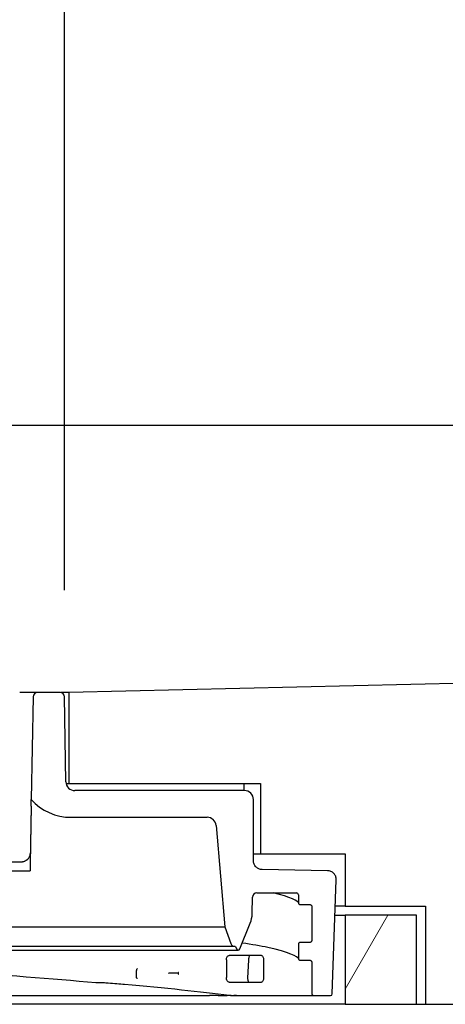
# Model space of a CAD drawing. Header units: millimetres. Extents: x -11430 to 11430, y -488 to 4365.
# Tile 90 of 95: x 1355 to 1403, y 3838 to 3948. Entities that reach past the tile are written whole.
import ezdxf

# ---------------------------------------------------------------- set-up
doc = ezdxf.new("R2010")
doc.units = ezdxf.units.MM
doc.header["$LTSCALE"] = 15
for name, color, linetype, lineweight in [('_Sichtbarkanten', 7, 'Continuous', 25), ('Bemaßung (ISO)', 7, 'Continuous', 25), ('Schraffur (ISO)', 7, 'Continuous', 18)]:
    doc.layers.add(name, color=color, linetype=linetype, lineweight=lineweight)
doc.styles.add('Notiztext (ISO)', font='verdana.ttf')
doc.dimstyles.new('wedi USA', dxfattribs={"dimscale": 15, "dimtxt": 2.5, "dimasz": 4, "dimexe": 2, "dimexo": 0.8, "dimgap": 0.3, "dimtad": 1, "dimdec": 1, "dimrnd": 1e-08, "dimtxsty": 'Notiztext (ISO)', "dimcen": 0.09, "dimclrd": 7, "dimclre": 7, "dimclrt": 256, "dimadec": 0, "dimazin": 2, "dimtfac": 0.6, "dimtmove": 0, "dimatfit": 3, "dimfxl": 1, "dimtolj": 1, "dimlwd": -1, "dimlwe": -1, "dimarcsym": 0})

# ---------------------------------------------------------------- blocks, each defined once
blk = doc.blocks.new('*D117')
at = {"layer": 'Bemaßung (ISO)', "color": 7, "transparency": 16777216}
for p, q in [((1303.96, 3872.61), (1303.96, 4027.95)), ((1360.26, 3884.12), (1360.26, 4027.95)), ((1243.96, 3997.95), (1183.96, 3997.95)), ((1303.96, 3997.95), (1360.26, 3997.95)), ((1420.26, 3997.95), (1480.26, 3997.95))]:
    blk.add_line(p, q, dxfattribs=at)
for points in [[(1243.96, 4007.95), (1243.96, 3987.95), (1303.96, 3997.95)], [(1420.26, 4007.95), (1420.26, 3987.95), (1360.26, 3997.95)]]:
    blk.add_solid(points, dxfattribs=at)
at = {"layer": 'Defpoints', "color": 0, "transparency": 16777216}
for p in [(1360.26, 3997.95), (1360.26, 3872.12), (1303.96, 3860.61)]:
    blk.add_point(p, dxfattribs=at)
at = {"layer": 'Bemaßung (ISO)', "transparency": 16777216, "insert": (1163.72, 4051.51), "char_height": 37.5, "attachment_point": 1, "style": 'Notiztext (ISO)'}
blk.add_mtext('\\A1;56,3 [2 1/4]"', dxfattribs=at)

msp = doc.modelspace()

# ---------------------------------------------------------------- hatches: boundary and pattern name
at = {"layer": 'Schraffur (ISO)'}
h = msp.add_hatch(dxfattribs=at)
h.set_pattern_fill('ANSI31', color=256, scale=381, angle=90.00021, style=0)
h.set_pattern_definition([(135.0002, (0, 0), (-33.67584, -33.6761), [])])
edge = h.paths.add_edge_path()
edge.add_line((1386.701, 3842.569), (1387.801, 3842.569))
edge.add_spline(control_points=[(1387.801, 3842.569), (1387.827, 3842.569), (1387.853, 3842.564), (1387.901, 3842.544), (1387.922, 3842.53), (1387.96, 3842.493), (1387.975, 3842.47), (1387.995, 3842.421), (1388.001, 3842.395), (1388.001, 3842.368)], knot_values=[-0.031556, -0.031556, -0.031556, -0.031556, -0.0237157, -0.0237157, -0.0160015, -0.0160015, -0.0079566, -0.0079566, 0, 0, 0, 0], degree=3, periodic=0)
edge.add_line((1388.001, 3842.368), (1388.001, 3838.811))
edge.add_ellipse((1388.201, 3838.811), major_axis=(0, -0.2), ratio=1, start_angle=270, end_angle=360)
edge.add_line((1388.201, 3838.611), (1390.107, 3838.611))
edge.add_ellipse((1390.107, 3838.811), major_axis=(0.2, 0), ratio=1, start_angle=270, end_angle=358)
edge.add_line((1390.307, 3838.804), (1390.754, 3851.584))
edge.add_spline(control_points=[(1390.754, 3851.584), (1390.756, 3851.65), (1390.752, 3851.716), (1390.729, 3851.852), (1390.71, 3851.921), (1390.636, 3852.107), (1390.566, 3852.216), (1390.386, 3852.405), (1390.276, 3852.482), (1390.034, 3852.588), (1389.904, 3852.616), (1389.772, 3852.619)], knot_values=[-0.1592375, -0.1592375, -0.1592375, -0.1592375, -0.1394103, -0.1394103, -0.1179272, -0.1179272, -0.0793297, -0.0793297, -0.0396064, -0.0396064, 0, 0, 0, 0], degree=3, periodic=0)
edge.add_line((1389.772, 3852.619), (1382.433, 3852.747))
edge.add_spline(control_points=[(1382.433, 3852.747), (1382.308, 3852.749), (1382.184, 3852.775), (1381.949, 3852.872), (1381.841, 3852.943), (1381.654, 3853.127), (1381.579, 3853.239), (1381.477, 3853.484), (1381.451, 3853.614), (1381.451, 3853.746)], knot_values=[-0.1558275, -0.1558275, -0.1558275, -0.1558275, -0.1182132, -0.1182132, -0.0796864, -0.0796864, -0.0396145, -0.0396145, 0, 0, 0, 0], degree=3, periodic=0)
edge.add_line((1381.451, 3853.746), (1381.451, 3860.611))
edge.add_ellipse((1380.451, 3860.611), major_axis=(0, 1), ratio=1, start_angle=270, end_angle=360)
edge.add_line((1380.451, 3861.611), (1361.425, 3861.611))
edge.add_ellipse((1361.425, 3862.611), major_axis=(-1, 0), ratio=1, start_angle=1, end_angle=90, ccw=False)
edge.add_line((1360.425, 3862.593), (1360.259, 3872.119))
edge.add_ellipse((1359.759, 3872.111), major_axis=(-0.009, 0.5), ratio=1, start_angle=270, end_angle=359)
edge.add_line((1359.759, 3872.611), (1357.242, 3872.611))
edge.add_ellipse((1357.242, 3872.111), major_axis=(-0.5, 0), ratio=1, start_angle=270, end_angle=359)
edge.add_line((1356.742, 3872.119), (1356.541, 3860.61))
edge.add_ellipse((1361.006, 3864.595), major_axis=(3.985, -4.465), ratio=1, start_angle=270, end_angle=318.2505)
edge.add_line((1361.006, 3858.611), (1376.266, 3858.611))
edge.add_ellipse((1376.266, 3857.611), major_axis=(1, 0), ratio=1, start_angle=5, end_angle=90, ccw=False)
edge.add_line((1377.262, 3857.698), (1378.259, 3846.302))
edge.add_line((1378.259, 3846.302), (1378.937, 3844.44))
edge.add_ellipse((1379.407, 3844.611), major_axis=(0.171, -0.47), ratio=1, start_angle=270, end_angle=340)
edge.add_line((1379.407, 3844.111), (1379.46, 3844.111))
edge.add_line((1379.46, 3844.111), (1379.569, 3843.836))
edge.add_ellipse((1379.755, 3843.911), major_axis=(0.074, -0.186), ratio=1, start_angle=270, end_angle=406.39718)
edge.add_line((1379.941, 3843.836), (1381.101, 3846.736))
edge.add_ellipse((1378.315, 3847.85), major_axis=(1.114, 2.785), ratio=1, start_angle=270, end_angle=290.80141)
edge.add_line((1381.315, 3847.798), (1381.347, 3849.634))
edge.add_ellipse((1381.847, 3849.625), major_axis=(0.009, 0.5), ratio=1, start_angle=1, end_angle=90, ccw=False)
edge.add_line((1381.847, 3850.125), (1386.301, 3850.125))
edge.add_ellipse((1386.301, 3849.925), major_axis=(0.2, 0), ratio=1, start_angle=0, end_angle=90, ccw=False)
edge.add_line((1386.501, 3849.925), (1386.501, 3849.019))
edge.add_line((1386.501, 3849.019), (1386.501, 3849.019))
edge.add_spline(control_points=[(1386.501, 3849.019), (1386.501, 3848.993), (1386.506, 3848.967), (1386.526, 3848.919), (1386.54, 3848.897), (1386.577, 3848.86), (1386.599, 3848.844), (1386.648, 3848.824), (1386.674, 3848.819), (1386.701, 3848.819)], knot_values=[-0.031554, -0.031554, -0.031554, -0.031554, -0.0236407, -0.0236407, -0.0159177, -0.0159177, -0.0079064, -0.0079064, -0.0000025, -0.0000025, -0.0000025, -0.0000025], degree=3, periodic=0)
edge.add_line((1386.701, 3848.819), (1387.801, 3848.819))
edge.add_spline(control_points=[(1387.801, 3848.819), (1387.827, 3848.819), (1387.853, 3848.814), (1387.901, 3848.794), (1387.922, 3848.78), (1387.96, 3848.743), (1387.975, 3848.72), (1387.995, 3848.671), (1388.001, 3848.645), (1388.001, 3848.618)], knot_values=[-0.0315553, -0.0315553, -0.0315553, -0.0315553, -0.0237157, -0.0237157, -0.0160015, -0.0160015, -0.0079566, -0.0079566, 0, 0, 0, 0], degree=3, periodic=0)
edge.add_line((1388.001, 3848.618), (1388.001, 3844.769))
edge.add_spline(control_points=[(1388.001, 3844.769), (1388.001, 3844.743), (1387.995, 3844.717), (1387.975, 3844.669), (1387.961, 3844.647), (1387.924, 3844.61), (1387.902, 3844.594), (1387.853, 3844.574), (1387.827, 3844.569), (1387.8, 3844.569)], knot_values=[-0.0315528, -0.0315528, -0.0315528, -0.0315528, -0.0236415, -0.0236415, -0.015919, -0.015919, -0.0079071, -0.0079071, 0, 0, 0, 0], degree=3, periodic=0)
edge.add_line((1387.8, 3844.569), (1386.701, 3844.569))
edge.add_spline(control_points=[(1386.701, 3844.569), (1386.674, 3844.569), (1386.649, 3844.564), (1386.601, 3844.544), (1386.579, 3844.53), (1386.542, 3844.493), (1386.526, 3844.47), (1386.506, 3844.421), (1386.501, 3844.395), (1386.501, 3844.368)], knot_values=[-0.0315569, -0.0315569, -0.0315569, -0.0315569, -0.0237183, -0.0237183, -0.0160041, -0.0160041, -0.0079581, -0.0079581, 0, 0, 0, 0], degree=3, periodic=0)
edge.add_line((1386.501, 3844.368), (1386.501, 3842.769))
edge.add_spline(control_points=[(1386.501, 3842.769), (1386.501, 3842.743), (1386.506, 3842.717), (1386.526, 3842.669), (1386.54, 3842.647), (1386.577, 3842.61), (1386.599, 3842.594), (1386.648, 3842.574), (1386.674, 3842.569), (1386.701, 3842.569)], knot_values=[-0.031554, -0.031554, -0.031554, -0.031554, -0.0236407, -0.0236407, -0.0159177, -0.0159177, -0.0079064, -0.0079064, -0.0000264, -0.0000264, -0.0000264, -0.0000264], degree=3, periodic=0)
edge = h.paths.add_edge_path()
edge.add_line((1274.001, 3842.769), (1274.001, 3844.368))
edge.add_spline(control_points=[(1274.001, 3844.368), (1274.001, 3844.395), (1273.995, 3844.421), (1273.975, 3844.469), (1273.961, 3844.491), (1273.924, 3844.528), (1273.902, 3844.543), (1273.853, 3844.564), (1273.827, 3844.569), (1273.801, 3844.569)], knot_values=[-0.0315542, -0.0315542, -0.0315542, -0.0315542, -0.0236407, -0.0236407, -0.0159177, -0.0159177, -0.0079064, -0.0079064, -0.0000002, -0.0000002, -0.0000002, -0.0000002], degree=3, periodic=0)
edge.add_line((1273.801, 3844.569), (1272.701, 3844.569))
edge.add_spline(control_points=[(1272.701, 3844.569), (1272.674, 3844.569), (1272.649, 3844.574), (1272.601, 3844.594), (1272.579, 3844.608), (1272.542, 3844.645), (1272.526, 3844.667), (1272.506, 3844.717), (1272.501, 3844.743), (1272.501, 3844.769)], knot_values=[-0.031556, -0.031556, -0.031556, -0.031556, -0.0237157, -0.0237157, -0.0160015, -0.0160015, -0.0079566, -0.0079566, 0, 0, 0, 0], degree=3, periodic=0)
edge.add_line((1272.501, 3844.769), (1272.501, 3848.618))
edge.add_spline(control_points=[(1272.501, 3848.618), (1272.501, 3848.645), (1272.506, 3848.671), (1272.526, 3848.719), (1272.54, 3848.741), (1272.577, 3848.778), (1272.599, 3848.793), (1272.648, 3848.814), (1272.674, 3848.819), (1272.701, 3848.819)], knot_values=[-0.0315528, -0.0315528, -0.0315528, -0.0315528, -0.0236415, -0.0236415, -0.015919, -0.015919, -0.0079071, -0.0079071, -0.0000067, -0.0000067, -0.0000067, -0.0000067], degree=3, periodic=0)
edge.add_line((1272.701, 3848.819), (1273.801, 3848.819))
edge.add_spline(control_points=[(1273.801, 3848.819), (1273.827, 3848.819), (1273.853, 3848.824), (1273.901, 3848.844), (1273.922, 3848.858), (1273.96, 3848.895), (1273.975, 3848.917), (1273.995, 3848.967), (1274.001, 3848.993), (1274.001, 3849.019)], knot_values=[-0.0315563, -0.0315563, -0.0315563, -0.0315563, -0.0237183, -0.0237183, -0.0160042, -0.0160042, -0.0079581, -0.0079581, 0, 0, 0, 0], degree=3, periodic=0)
edge.add_line((1274.001, 3849.019), (1274.001, 3849.925))
edge.add_ellipse((1274.201, 3849.925), major_axis=(0, 0.2), ratio=1, start_angle=0, end_angle=90, ccw=False)
edge.add_line((1274.201, 3850.125), (1278.654, 3850.125))
edge.add_ellipse((1278.654, 3849.625), major_axis=(0.5, 0), ratio=1, start_angle=1, end_angle=90, ccw=False)
edge.add_line((1279.154, 3849.634), (1279.186, 3847.798))
edge.add_ellipse((1282.186, 3847.85), major_axis=(0.052, -3), ratio=1, start_angle=270, end_angle=290.80141)
edge.add_line((1279.4, 3846.736), (1280.56, 3843.836))
edge.add_ellipse((1280.746, 3843.911), major_axis=(0.074, -0.186), ratio=1, start_angle=270, end_angle=406.39718)
edge.add_line((1280.932, 3843.836), (1281.041, 3844.111))
edge.add_line((1281.041, 3844.111), (1281.095, 3844.111))
edge.add_ellipse((1281.095, 3844.611), major_axis=(0.5, 0), ratio=1, start_angle=270, end_angle=340)
edge.add_line((1281.564, 3844.44), (1282.242, 3846.302))
edge.add_line((1282.242, 3846.302), (1283.239, 3857.698))
edge.add_ellipse((1284.236, 3857.611), major_axis=(0.087, 0.996), ratio=1, start_angle=5, end_angle=90, ccw=False)
edge.add_line((1284.236, 3858.611), (1299.495, 3858.611))
edge.add_ellipse((1299.495, 3864.595), major_axis=(5.985, 0), ratio=1, start_angle=270, end_angle=318.2505)
edge.add_line((1303.96, 3860.61), (1303.759, 3872.119))
edge.add_ellipse((1303.259, 3872.111), major_axis=(-0.009, 0.5), ratio=1, start_angle=270, end_angle=359)
edge.add_line((1303.259, 3872.611), (1300.742, 3872.611))
edge.add_ellipse((1300.742, 3872.111), major_axis=(-0.5, 0), ratio=1, start_angle=270, end_angle=359)
edge.add_line((1300.242, 3872.119), (1300.076, 3862.593))
edge.add_ellipse((1299.076, 3862.611), major_axis=(-0.017, -1), ratio=1, start_angle=1, end_angle=90, ccw=False)
edge.add_line((1299.076, 3861.611), (1280.051, 3861.611))
edge.add_ellipse((1280.051, 3860.611), major_axis=(-1, 0), ratio=1, start_angle=270, end_angle=360)
edge.add_line((1279.051, 3860.611), (1279.051, 3853.746))
edge.add_spline(control_points=[(1279.051, 3853.746), (1279.051, 3853.619), (1279.026, 3853.492), (1278.931, 3853.255), (1278.86, 3853.146), (1278.679, 3852.957), (1278.568, 3852.88), (1278.326, 3852.776), (1278.198, 3852.749), (1278.068, 3852.747)], knot_values=[-0.1565199, -0.1565199, -0.1565199, -0.1565199, -0.1182131, -0.1182131, -0.0796864, -0.0796864, -0.0396145, -0.0396145, -0.0006924, -0.0006924, -0.0006924, -0.0006924], degree=3, periodic=0)
edge.add_line((1278.068, 3852.747), (1270.73, 3852.619))
edge.add_spline(control_points=[(1270.73, 3852.619), (1270.662, 3852.617), (1270.595, 3852.609), (1270.46, 3852.579), (1270.392, 3852.556), (1270.21, 3852.472), (1270.105, 3852.396), (1269.926, 3852.205), (1269.856, 3852.092), (1269.764, 3851.845), (1269.743, 3851.715), (1269.748, 3851.584)], knot_values=[-0.1595704, -0.1595704, -0.1595704, -0.1595704, -0.1394103, -0.1394103, -0.1179272, -0.1179272, -0.0793298, -0.0793298, -0.0396064, -0.0396064, -0.0003333, -0.0003333, -0.0003333, -0.0003333], degree=3, periodic=0)
edge.add_line((1269.748, 3851.584), (1270.194, 3838.804))
edge.add_ellipse((1270.394, 3838.811), major_axis=(0.007, -0.2), ratio=1, start_angle=270, end_angle=358)
edge.add_line((1270.394, 3838.611), (1272.301, 3838.611))
edge.add_ellipse((1272.301, 3838.811), major_axis=(0.2, 0), ratio=1, start_angle=270, end_angle=360)
edge.add_line((1272.501, 3838.811), (1272.501, 3842.368))
edge.add_spline(control_points=[(1272.501, 3842.368), (1272.501, 3842.395), (1272.506, 3842.421), (1272.526, 3842.469), (1272.54, 3842.491), (1272.577, 3842.528), (1272.599, 3842.543), (1272.648, 3842.564), (1272.674, 3842.569), (1272.701, 3842.569)], knot_values=[-0.0315531, -0.0315531, -0.0315531, -0.0315531, -0.0236415, -0.0236415, -0.015919, -0.015919, -0.0079071, -0.0079071, -0.0000067, -0.0000067, -0.0000067, -0.0000067], degree=3, periodic=0)
edge.add_line((1272.701, 3842.569), (1273.801, 3842.569))
edge.add_spline(control_points=[(1273.801, 3842.569), (1273.827, 3842.569), (1273.853, 3842.574), (1273.901, 3842.594), (1273.922, 3842.608), (1273.96, 3842.645), (1273.975, 3842.667), (1273.995, 3842.717), (1274.001, 3842.743), (1274.001, 3842.769)], knot_values=[-0.0315302, -0.0315302, -0.0315302, -0.0315302, -0.0237183, -0.0237183, -0.0160041, -0.0160041, -0.0079581, -0.0079581, 0, 0, 0, 0], degree=3, periodic=0)
h = msp.add_hatch(dxfattribs=at)
h.set_pattern_fill('ANSI31', color=256, scale=381, angle=14.99998, style=0)
h.set_pattern_definition([(60, (0, 0), (-41.24445, 23.8125), [])])
h.paths.add_polyline_path([(1260.751, 3837.623), (1268.751, 3837.623), (1268.751, 3847.623), (1260.751, 3847.623)])
h.paths.add_polyline_path([(1391.751, 3837.623), (1399.751, 3837.623), (1399.751, 3847.623), (1391.751, 3847.623)])

# ---------------------------------------------------------------- linework, layer by layer
at = {"layer": '_Sichtbarkanten'}
for p, q in [((1139.751, 3902.623), (2638.351, 3902.623)), ((2638.351, 3902.623), (1360.751, 3872.631)), ((1359.759, 3872.611), (1357.242, 3872.611)), ((1360.751, 3872.631), (1359.801, 3872.609)), ((1360.751, 3872.631), (1360.751, 3862.423)), ((1356.742, 3872.119), (1356.541, 3860.61)), ((1360.425, 3862.593), (1360.259, 3872.119)), ((1360.443, 3862.423), (1360.751, 3862.423)), ((1360.751, 3862.423), (1382.251, 3862.423)), ((1380.401, 3861.611), (1380.401, 3862.423)), ((1382.251, 3862.423), (1382.251, 3854.523)), ((1380.451, 3861.611), (1361.425, 3861.611)), ((1381.451, 3853.746), (1381.451, 3860.611)), ((1361.006, 3858.611), (1376.266, 3858.611)), ((1377.262, 3857.698), (1378.259, 3846.302)), ((1305.067, 3853.625), (1355.437, 3853.625)), ((1381.451, 3854.523), (1382.251, 3854.523)), ((1382.251, 3854.523), (1391.751, 3854.523)), ((1391.751, 3854.523), (1391.751, 3848.623)), ((1304.1, 3852.608), (1356.401, 3852.608)), ((1389.772, 3852.619), (1382.433, 3852.747)), ((1390.307, 3838.804), (1390.754, 3851.584)), ((1381.315, 3847.798), (1381.347, 3849.634)), ((1381.847, 3850.125), (1386.301, 3850.125)), ((1386.501, 3849.925), (1386.501, 3849.019)), ((1386.501, 3849.019), (1386.501, 3849.019)), ((1388.001, 3848.618), (1388.001, 3844.769)), ((1391.751, 3848.623), (1390.65, 3848.623)), ((1391.751, 3848.623), (1400.751, 3848.623)), ((1400.751, 3848.623), (1400.751, 3837.623)), ((1390.615, 3847.623), (1391.751, 3847.623)), ((1399.751, 3847.623), (1391.751, 3847.623)), ((1391.751, 3847.623), (1391.751, 3837.623)), ((1399.751, 3837.623), (1399.751, 3847.623)), ((1282.242, 3846.302), (1378.259, 3846.302)), ((1378.259, 3846.302), (1378.937, 3844.44)), ((1379.941, 3843.836), (1381.101, 3846.736)), ((1280.746, 3843.711), (1379.755, 3843.711)), ((1379.407, 3844.111), (1281.095, 3844.111)), ((1379.407, 3844.111), (1379.46, 3844.111)), ((1379.46, 3844.111), (1379.569, 3843.836)), ((1386.501, 3844.368), (1386.501, 3842.769)), ((1387.8, 3844.569), (1386.701, 3844.569)), ((1378.428, 3842.606), (1378.428, 3840.615)), ((1380.896, 3842.62), (1380.811, 3840.561)), ((1382.59, 3842.615), (1382.59, 3840.606)), ((1386.501, 3842.769), (1386.501, 3842.769)), ((1388.001, 3842.368), (1388.001, 3838.811)), ((1368.325, 3840.705), (1368.325, 3841.411)), ((1301.103, 3838.611), (1376.526, 3838.611)), ((1377.512, 3838.611), (1378.499, 3838.611)), ((1378.898, 3838.611), (1378.945, 3838.611)), ((1378.945, 3838.611), (1388.201, 3838.611)), ((1388.201, 3838.611), (1390.107, 3838.611)), ((1391.751, 3837.623), (1268.751, 3837.623)), ((1391.751, 3837.623), (1399.751, 3837.623)), ((1399.751, 3837.623), (1400.751, 3837.623)), ((1400.751, 3837.623), (2651.051, 3837.623))]:
    msp.add_line(p, q, dxfattribs=at)
for centre, radius, start, end in [((1357.242, 3872.111), 0.5, 90, 179), ((1359.759, 3872.111), 0.5, 1, 90), ((1361.425, 3862.611), 1, 181, 270), ((1380.451, 3860.611), 1, 0, 90), ((1361.006, 3864.595), 5.985, 221.7495, 270), ((1376.266, 3857.611), 1, 5, 90), ((1355.437, 3854.625), 1, 358.99943, 359), ((1381.847, 3849.625), 0.5, 90, 179), ((1386.301, 3849.925), 0.2, 0, 90), ((1378.315, 3847.85), 3, 338.19859, 359), ((1379.407, 3844.611), 0.5, 200, 270), ((1379.755, 3843.911), 0.2, 201.80141, 338.19859), ((1388.201, 3838.811), 0.2, 180, 270), ((1390.107, 3838.811), 0.2, 270, 358)]:
    msp.add_arc(centre, radius, start, end, dxfattribs=at)
for centre, major_axis, start_param, end_param in [((1330.251, 3841.959), (-57.75, -1.008), 3.5873128, 3.7151524), ((1330.251, 3841.262), (57.75, -1.008), 5.7096256, 5.8374651)]:
    msp.add_ellipse(centre, major_axis=major_axis, ratio=0.0097651, start_param=start_param, end_param=end_param, dxfattribs=at)
for points in [[(1357.242, 3872.611), (1357.242, 3872.611), (1357.223, 3872.611), (1357.133, 3872.611), (1356.984, 3872.611), (1356.782, 3872.611), (1356.536, 3872.611), (1356.249, 3872.611), (1355.928, 3872.611), (1355.586, 3872.611), (1355.358, 3872.611), (1355.242, 3872.611)], [(1383.687, 3850.12), (1383.687, 3850.12), (1383.687, 3850.12), (1383.687, 3850.12)], [(1386.501, 3849.019), (1386.501, 3849.143), (1385.626, 3849.694), (1383.687, 3850.12)], [(1386.701, 3848.819), (1387.067, 3848.819), (1387.434, 3848.819), (1387.801, 3848.819)], [(1364.062, 3840.026), (1363.966, 3840.026), (1363.87, 3840.03), (1363.775, 3840.039)], [(1364.719, 3840.026), (1364.5, 3840.026), (1364.281, 3840.026), (1364.062, 3840.026)], [(1365.17, 3839.985), (1364.985, 3839.999), (1364.797, 3840.012), (1364.608, 3840.026)], [(1367.008, 3839.835), (1366.442, 3839.885), (1365.845, 3839.936), (1365.17, 3839.985)], [(1378.741, 3838.623), (1375.538, 3839.025), (1371.537, 3839.432), (1367.008, 3839.835)], [(1377.512, 3838.611), (1377.193, 3838.611), (1376.864, 3838.611), (1376.526, 3838.611)], [(1378.898, 3838.61), (1378.768, 3838.611), (1378.635, 3838.611), (1378.499, 3838.611)], [(1378.945, 3838.611), (1378.877, 3838.611), (1378.809, 3838.615), (1378.741, 3838.623)], [(1379.551, 3838.61), (1379.455, 3838.61), (1379.35, 3838.611), (1379.242, 3838.611)]]:
    msp.add_open_spline(points, degree=3, dxfattribs=at)
for points, knots in [([(1356.528, 3859.844), (1356.53, 3859.961), (1356.532, 3860.077), (1356.535, 3860.27), (1356.537, 3860.35), (1356.539, 3860.479), (1356.54, 3860.527), (1356.541, 3860.595), (1356.541, 3860.61), (1356.541, 3860.61)], [-0.11693706, -0.11693706, -0.11693706, -0.11693706, -0.08179511, -0.08179511, -0.05316086, -0.05316086, -0.02710442, -0.02710442, -0.00000016, -0.00000016, -0.00000016, -0.00000016]), ([(1355.437, 3853.625), (1355.452, 3853.625), (1355.468, 3853.626), (1355.484, 3853.626), (1355.526, 3853.628), (1355.567, 3853.633), (1355.608, 3853.64), (1355.627, 3853.643), (1355.645, 3853.647), (1355.663, 3853.651), (1355.699, 3853.66), (1355.734, 3853.67), (1355.767, 3853.681), (1355.788, 3853.689), (1355.809, 3853.697), (1355.83, 3853.706), (1355.858, 3853.718), (1355.886, 3853.731), (1355.913, 3853.746), (1355.935, 3853.758), (1355.957, 3853.771), (1355.978, 3853.785), (1356.001, 3853.799), (1356.022, 3853.814), (1356.043, 3853.83), (1356.065, 3853.847), (1356.087, 3853.865), (1356.108, 3853.884), (1356.124, 3853.898), (1356.139, 3853.913), (1356.153, 3853.928), (1356.175, 3853.95), (1356.195, 3853.973), (1356.214, 3853.997), (1356.225, 3854.01), (1356.236, 3854.024), (1356.246, 3854.038), (1356.266, 3854.065), (1356.285, 3854.094), (1356.302, 3854.124), (1356.309, 3854.136), (1356.316, 3854.149), (1356.323, 3854.162), (1356.341, 3854.196), (1356.357, 3854.232), (1356.371, 3854.269), (1356.375, 3854.279), (1356.378, 3854.289), (1356.382, 3854.299), (1356.396, 3854.34), (1356.408, 3854.382), (1356.416, 3854.426), (1356.418, 3854.433), (1356.419, 3854.44), (1356.421, 3854.447), (1356.429, 3854.495), (1356.435, 3854.545), (1356.436, 3854.596), (1356.436, 3854.6), (1356.436, 3854.604), (1356.436, 3854.608)], [0.00000024, 0.00000024, 0.00000024, 0.00000024, 0.02712648, 0.02712648, 0.02712648, 0.1, 0.1, 0.1, 0.13408536, 0.13408536, 0.13408536, 0.2, 0.2, 0.2, 0.24166747, 0.24166747, 0.24166747, 0.3, 0.3, 0.3, 0.34884188, 0.34884188, 0.34884188, 0.4, 0.4, 0.4, 0.45661875, 0.45661875, 0.45661875, 0.5, 0.5, 0.5, 0.56389204, 0.56389204, 0.56389204, 0.6, 0.6, 0.6, 0.67066817, 0.67066817, 0.67066817, 0.7, 0.7, 0.7, 0.77875754, 0.77875754, 0.77875754, 0.8, 0.8, 0.8, 0.88599044, 0.88599044, 0.88599044, 0.9, 0.9, 0.9, 0.99282403, 0.99282403, 0.99282403, 0.99999401, 0.99999401, 0.99999401, 0.99999401]), ([(1382.433, 3852.747), (1382.308, 3852.749), (1382.184, 3852.775), (1381.949, 3852.872), (1381.841, 3852.943), (1381.654, 3853.127), (1381.579, 3853.239), (1381.477, 3853.484), (1381.451, 3853.614), (1381.451, 3853.746)], [-0.15582748, -0.15582748, -0.15582748, -0.15582748, -0.11821317, -0.11821317, -0.07968644, -0.07968644, -0.03961455, -0.03961455, 0, 0, 0, 0]), ([(1390.754, 3851.584), (1390.756, 3851.65), (1390.752, 3851.716), (1390.729, 3851.852), (1390.71, 3851.921), (1390.636, 3852.107), (1390.566, 3852.216), (1390.386, 3852.405), (1390.276, 3852.482), (1390.034, 3852.588), (1389.904, 3852.616), (1389.772, 3852.619)], [-0.15923745, -0.15923745, -0.15923745, -0.15923745, -0.13941035, -0.13941035, -0.11792716, -0.11792716, -0.07932975, -0.07932975, -0.0396064, -0.0396064, -0.00000002, -0.00000002, -0.00000002, -0.00000002]), ([(1386.501, 3849.019), (1386.501, 3848.993), (1386.506, 3848.967), (1386.526, 3848.919), (1386.54, 3848.897), (1386.577, 3848.86), (1386.599, 3848.844), (1386.648, 3848.824), (1386.674, 3848.819), (1386.701, 3848.819)], [-0.031553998, -0.031553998, -0.031553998, -0.031553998, -0.023640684, -0.023640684, -0.015917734, -0.015917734, -0.007906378, -0.007906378, -0.000002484, -0.000002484, -0.000002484, -0.000002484]), ([(1387.801, 3848.819), (1387.827, 3848.819), (1387.853, 3848.814), (1387.901, 3848.794), (1387.922, 3848.78), (1387.96, 3848.743), (1387.975, 3848.72), (1387.995, 3848.671), (1388.001, 3848.645), (1388.001, 3848.618)], [-0.031555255, -0.031555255, -0.031555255, -0.031555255, -0.023715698, -0.023715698, -0.016001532, -0.016001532, -0.007956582, -0.007956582, -0.000000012, -0.000000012, -0.000000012, -0.000000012]), ([(1388.001, 3844.769), (1388.001, 3844.743), (1387.995, 3844.717), (1387.975, 3844.669), (1387.961, 3844.647), (1387.924, 3844.61), (1387.902, 3844.594), (1387.853, 3844.574), (1387.827, 3844.569), (1387.8, 3844.569)], [-0.031552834, -0.031552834, -0.031552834, -0.031552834, -0.023641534, -0.023641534, -0.015918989, -0.015918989, -0.007907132, -0.007907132, 0, 0, 0, 0]), ([(1386.501, 3842.769), (1386.501, 3842.905), (1385.411, 3843.53), (1382.254, 3844.164), (1381.295, 3844.329), (1380.204, 3844.495)], [0, 0, 0, 0, 2.0142716, 2.0142716, 2.7174313, 2.7174313, 2.7174313, 2.7174313]), ([(1386.701, 3844.569), (1386.674, 3844.569), (1386.649, 3844.564), (1386.601, 3844.544), (1386.579, 3844.53), (1386.542, 3844.493), (1386.526, 3844.47), (1386.506, 3844.421), (1386.501, 3844.395), (1386.501, 3844.368)], [-0.031556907, -0.031556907, -0.031556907, -0.031556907, -0.02371828, -0.02371828, -0.016004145, -0.016004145, -0.007958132, -0.007958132, 0, 0, 0, 0]), ([(1363.775, 3840.039), (1358.863, 3840.469), (1353.284, 3840.905), (1341.944, 3841.744), (1336.077, 3842.158), (1330.277, 3842.567)], [0, 0, 0, 0, 1.836653, 1.836653, 3.5811478, 3.5811478, 3.5811478, 3.5811478]), ([(1378.428, 3842.606), (1378.428, 3842.668), (1378.436, 3842.734), (1378.467, 3842.853), (1378.49, 3842.907), (1378.546, 3843), (1378.584, 3843.042), (1378.666, 3843.097), (1378.71, 3843.111), (1378.752, 3843.111), (1378.753, 3843.111), (1378.754, 3843.111)], [0, 0, 0, 0, 0.018762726, 0.018762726, 0.037525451, 0.037525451, 0.060029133, 0.060029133, 0.082532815, 0.082532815, 0.08308877, 0.08308877, 0.08308877, 0.08308877]), ([(1381.056, 3843.114), (1381.043, 3843.098), (1381.028, 3843.077), (1380.991, 3843.014), (1380.968, 3842.966), (1380.932, 3842.861), (1380.918, 3842.804), (1380.902, 3842.704), (1380.898, 3842.662), (1380.896, 3842.62)], [0.061806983, 0.061806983, 0.061806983, 0.061806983, 0.077025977, 0.077025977, 0.098720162, 0.098720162, 0.117527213, 0.117527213, 0.130122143, 0.130122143, 0.130122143, 0.130122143]), ([(1382.354, 3843.111), (1382.384, 3843.111), (1382.415, 3843.099), (1382.475, 3843.048), (1382.502, 3843.008), (1382.544, 3842.918), (1382.561, 3842.864), (1382.584, 3842.744), (1382.59, 3842.678), (1382.59, 3842.615)], [0.240395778, 0.240395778, 0.240395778, 0.240395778, 0.260938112, 0.260938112, 0.282042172, 0.282042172, 0.300731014, 0.300731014, 0.319419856, 0.319419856, 0.319419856, 0.319419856]), ([(1386.501, 3842.769), (1386.501, 3842.743), (1386.506, 3842.717), (1386.526, 3842.669), (1386.54, 3842.647), (1386.577, 3842.61), (1386.599, 3842.594), (1386.648, 3842.574), (1386.674, 3842.569), (1386.701, 3842.569)], [-0.031554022, -0.031554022, -0.031554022, -0.031554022, -0.023640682, -0.023640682, -0.015917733, -0.015917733, -0.007906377, -0.007906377, -0.000026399, -0.000026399, -0.000026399, -0.000026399]), ([(1386.701, 3842.569), (1386.884, 3842.569), (1387.067, 3842.569), (1387.434, 3842.569), (1387.617, 3842.569), (1387.801, 3842.569)], [-0.10997583, -0.10997583, -0.10997583, -0.10997583, -0.05500037, -0.05500037, -0.00000551, -0.00000551, -0.00000551, -0.00000551]), ([(1387.801, 3842.569), (1387.827, 3842.569), (1387.853, 3842.564), (1387.901, 3842.544), (1387.922, 3842.53), (1387.96, 3842.493), (1387.975, 3842.47), (1387.995, 3842.421), (1388.001, 3842.395), (1388.001, 3842.368)], [-0.031556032, -0.031556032, -0.031556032, -0.031556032, -0.023715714, -0.023715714, -0.016001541, -0.016001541, -0.007956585, -0.007956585, -0.000000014, -0.000000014, -0.000000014, -0.000000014]), ([(1368.46, 3841.611), (1368.46, 3841.611), (1368.46, 3841.611), (1368.453, 3841.61), (1368.434, 3841.61), (1368.395, 3841.584), (1368.381, 3841.57), (1368.357, 3841.533), (1368.346, 3841.512), (1368.331, 3841.464), (1368.326, 3841.438), (1368.325, 3841.411)], [-0.035701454, -0.035701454, -0.035701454, -0.035701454, -0.035169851, -0.035169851, -0.023313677, -0.023313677, -0.015586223, -0.015586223, -0.007863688, -0.007863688, 0, 0, 0, 0]), ([(1368.464, 3840.506), (1368.463, 3840.506), (1368.463, 3840.506), (1368.455, 3840.507), (1368.447, 3840.508), (1368.43, 3840.513), (1368.422, 3840.517), (1368.398, 3840.532), (1368.384, 3840.547), (1368.358, 3840.583), (1368.348, 3840.604), (1368.332, 3840.652), (1368.327, 3840.678), (1368.325, 3840.706)], [-0.000131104, -0.000131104, -0.000131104, -0.000131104, 0, 0, 0.003858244, 0.003858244, 0.007965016, 0.007965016, 0.015692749, 0.015692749, 0.023415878, 0.023415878, 0.031324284, 0.031324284, 0.031324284, 0.031324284]), ([(1372.996, 3841.112), (1372.832, 3841.11), (1372.661, 3841.108), (1372.345, 3841.104), (1372.186, 3841.102), (1371.995, 3841.1), (1371.957, 3841.099), (1371.92, 3841.099)], [0, 0, 0, 0, 0.06207702, 0.06207702, 0.12171419, 0.12171419, 0.13620416, 0.13620416, 0.13620416, 0.13620416]), ([(1373.036, 3841.21), (1373.036, 3841.21), (1373.036, 3841.21), (1373.034, 3841.209), (1373.032, 3841.207), (1373.027, 3841.196), (1373.024, 3841.188), (1373.017, 3841.17), (1373.014, 3841.161), (1373.006, 3841.138), (1373.001, 3841.126), (1372.996, 3841.112)], [-0.000131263, -0.000131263, -0.000131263, -0.000131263, 0, 0, 0.005656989, 0.005656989, 0.01207935, 0.01207935, 0.016914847, 0.016914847, 0.021854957, 0.021854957, 0.021854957, 0.021854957]), ([(1372.996, 3841.112), (1373.001, 3841.098), (1373.007, 3841.085), (1373.015, 3841.062), (1373.019, 3841.052), (1373.026, 3841.033), (1373.03, 3841.025), (1373.035, 3841.015), (1373.037, 3841.012), (1373.04, 3841.011), (1373.04, 3841.011), (1373.04, 3841.011)], [0, 0, 0, 0, 0.00472657, 0.00472657, 0.00905389, 0.00905389, 0.014815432, 0.014815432, 0.019871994, 0.019871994, 0.019990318, 0.019990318, 0.019990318, 0.019990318]), ([(1378.754, 3840.11), (1378.753, 3840.11), (1378.752, 3840.11), (1378.71, 3840.11), (1378.666, 3840.124), (1378.584, 3840.179), (1378.546, 3840.221), (1378.49, 3840.314), (1378.467, 3840.368), (1378.436, 3840.487), (1378.428, 3840.553), (1378.428, 3840.615)], [0.081280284, 0.081280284, 0.081280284, 0.081280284, 0.081836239, 0.081836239, 0.104340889, 0.104340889, 0.126845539, 0.126845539, 0.145607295, 0.145607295, 0.164369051, 0.164369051, 0.164369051, 0.164369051]), ([(1380.811, 3840.561), (1380.809, 3840.515), (1380.81, 3840.468), (1380.819, 3840.38), (1380.825, 3840.338), (1380.843, 3840.262), (1380.854, 3840.227), (1380.878, 3840.164), (1380.892, 3840.138), (1380.907, 3840.114), (1380.909, 3840.111), (1380.911, 3840.107)], [0, 0, 0, 0, 0.013975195, 0.013975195, 0.027664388, 0.027664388, 0.042056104, 0.042056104, 0.057970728, 0.057970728, 0.060756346, 0.060756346, 0.060756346, 0.060756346]), ([(1382.59, 3840.606), (1382.59, 3840.541), (1382.584, 3840.474), (1382.559, 3840.351), (1382.541, 3840.296), (1382.499, 3840.208), (1382.472, 3840.17), (1382.414, 3840.121), (1382.383, 3840.11), (1382.354, 3840.11)], [0.159698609, 0.159698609, 0.159698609, 0.159698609, 0.17895488, 0.17895488, 0.19821115, 0.19821115, 0.218750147, 0.218750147, 0.238727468, 0.238727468, 0.238727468, 0.238727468])]:
    msp.add_open_spline(points, degree=3, knots=knots, dxfattribs=at)
msp.add_rational_spline([(1356.528, 3859.844), (1356.465, 3856.265), (1356.401, 3852.608)], [1.00023596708, 1.00023894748, 1.0001792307], degree=2, dxfattribs=at)

# ---------------------------------------------------------------- dimensions: what is measured, and where the dimension line sits
at = {"layer": 'Bemaßung (ISO)', "color": 7}
dim = msp.add_linear_dim(base=(1360.259, 3997.951), p1=(1303.96, 3860.61), p2=(1360.259, 3872.119), angle=180, text='<>"', dimstyle='wedi USA', override={"dimgap": 0.3, "dimdec": 1, "dimtol": 0, "dimlim": 0, "dimtp": 0, "dimtm": 0, "dimtdec": 2, "dimtofl": 1, "dimatfit": 1}, dxfattribs=at)
dim.commit()
dim.dimension.update_dxf_attribs({"geometry": '*D117', "text_midpoint": (1332.11, 3997.951), "dimtype": 160})

doc.saveas('drawing.dxf')
